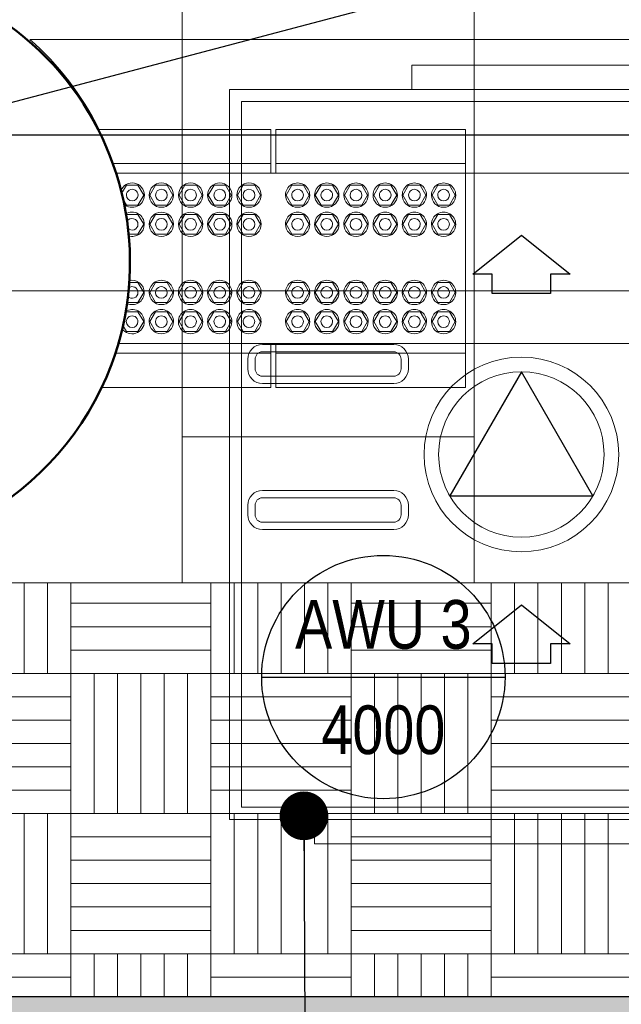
# Model space of a CAD drawing. Header units: millimetres. Extents: x -410 to 72073, y -3152 to 13830.
# Tile 3 of 92: x 471 to 1707, y 184 to 2207. Entities that reach past the tile are written whole.
import ezdxf
from ezdxf.enums import TextEntityAlignment as Align

# ---------------------------------------------------------------- set-up
doc = ezdxf.new("R2010")
doc.units = ezdxf.units.MM
for name, color, linetype, lineweight, true_color in [('A-CEILING-01', 7, 'Continuous', 5, 0xd56ca8), ('A-CEILING-02', 7, 'Continuous', 5, 0xf27172), ('A-CEILING-03', 7, 'Continuous', 5, 0xfecc66), ('ACMV-VENTILATION FAN', 30, 'Continuous', 20, 0xff7f00), ('M-MEP-ELLG-LIGHT', 5, 'Continuous', 15, 0x0000ff)]:
    doc.layers.add(name, color=color, linetype=linetype, lineweight=lineweight, true_color=true_color)
for name, color, linetype, lineweight in [('A-FLOR', 192, 'Continuous', 18), ('A-LIGHT', 1, 'Continuous', 5), ('A-Wall & Column', 2, 'Continuous', 0), ('ND_26_HATCH', 8, 'Continuous', 13), ('Q-SPCQ', 91, 'Continuous', 9), ('S-BEAM', 12, 'Continuous', 9), ('S-COLS', 52, 'Continuous', 9)]:
    doc.layers.add(name, color=color, linetype=linetype, lineweight=lineweight)
for name, color, linetype, true_color in [('ACMV-EQP-DX', 30, 'Continuous', 0xff7f00), ('ACMV-FA-FLOW ARROW', 140, 'Continuous', 0x00bfff), ('Exhaut Hoods', 7, 'Continuous', 0xf26722), ('RCP LAYOUT', 9, 'Continuous', 0x808080)]:
    doc.layers.add(name, color=color, linetype=linetype, true_color=true_color)
doc.layers.add('Legend', color=7, linetype='Continuous')
doc.styles.add('Arial Narrow', font='ARIALN.TTF')
doc.styles.add('Romans', font='Romans.shx')
doc.styles.get("Standard").update_dxf_attribs({"font": 'arial.ttf'})
doc.dimstyles.new('100_Romans_Dot', dxfattribs={"dimtxt": 100, "dimasz": 100, "dimexe": 50, "dimexo": 50, "dimgap": 50, "dimtad": 1, "dimdec": 0, "dimzin": 0, "dimdsep": 46, "dimtxsty": 'Romans', "dimblk": 'DOT', "dimcen": 0.09, "dimclrd": 256, "dimclre": 256, "dimadec": 0, "dimazin": 0, "dimtfac": 1, "dimtdec": 0, "dimtofl": 0, "dimtmove": 0, "dimatfit": 3, "dimldrblk": 'DOT', "dimfxl": 1, "dimtolj": 1, "dimtzin": 0, "dimarcsym": 0})

# ---------------------------------------------------------------- blocks, each defined once
blk = doc.blocks.new('A$C81f607aa')
at = {"layer": 'ND_26_HATCH', "lineweight": -3, "true_color": 0x808080, "transparency": 33554687}
h = blk.add_hatch(color=8, dxfattribs=at)
h.dxf.hatch_style = 1
h.paths.add_polyline_path([(-15000, 13280), (-15200, 13280), (-15200, 0), (-11010, 0), (-11010, 650), (-10810, 650), (-10810, 850), (-11210, 850), (-11210, 200), (-15000, 200), (-15000, 8735.8), (-15000, 8835.8), (-15000, 9585.8), (-15000, 9685.8), (-15000, 10435.8), (-15000, 10535.8), (-15000, 11285.8), (-15000, 11385.8), (-15000, 12135.8), (-15000, 12235.8)])
h.paths.add_polyline_path([(-15200, 11087.2), (-15000, 11087.2), (-15000, 11287.2), (-15200, 11287.2)], flags=17)
h.paths.add_polyline_path([(-15200, 8211.4), (-15000, 8211.4), (-15000, 8411.4), (-15200, 8411.4)], flags=17)
h.paths.add_polyline_path([(-15200, 5830), (-15000, 5830), (-15000, 6030), (-15200, 6030)], flags=17)
h.paths.add_polyline_path([(-15200, 3420), (-15000, 3420), (-15000, 3620), (-15200, 3620)], flags=17)
h.paths.add_polyline_path([(-15200, 0), (-15000, 0), (-15000, 200), (-15200, 200)], flags=17)
h.paths.add_polyline_path([(-13205, 0.3), (-13005, 0.3), (-13005, 200.3), (-13205, 200.3)], flags=16)
h.paths.add_polyline_path([(-11210, 0), (-11010, 0), (-11010, 200), (-11210, 200)], flags=17)
h.paths.add_polyline_path([(-11010, 650), (-10810, 650), (-10810, 850), (-11010, 850)], flags=17)
at = {"layer": 'A-Wall & Column', "color": 8, "lineweight": -3, "true_color": 0x808080}
blk.add_line((-15000, 200), (-11210, 200), dxfattribs=at)
blk = doc.blocks.new('LIGHT-600X600MM')
at = {"color": 0}
blk.add_line((300, 0), (-300, 0), dxfattribs=at)
blk.add_lwpolyline([(-300, 300), (-300, -300), (300, -300), (300, 300)], close=True, dxfattribs=at)
for points in [[(-165, 160), (-165, 140, 0.414214), (-135, 110), (135, 110, 0.414214), (165, 140), (165, 160, 0.414214), (135, 190), (-135, 190, 0.414214)], [(-150, 160), (-150, 140, 0.414214), (-135, 125), (135, 125, 0.414214), (150, 140), (150, 160, 0.414214), (135, 175), (-135, 175, 0.414214)], [(-165, -160), (-165, -140, -0.414214), (-135, -110), (135, -110, -0.414214), (165, -140), (165, -160, -0.414214), (135, -190), (-135, -190, -0.414214)], [(-150, -160), (-150, -140, -0.414214), (-135, -125), (135, -125, -0.414214), (150, -140), (150, -160, -0.414214), (135, -175), (-135, -175, -0.414214)]]:
    blk.add_lwpolyline(points, format="xyb", close=True, dxfattribs=at)
blk.add_attdef('E', text='', height=100).set_placement((400, 250), align=Align.MIDDLE_CENTER)
blk = doc.blocks.new('A$C98a85b24')
at = {"layer": 'M-MEP-ELLG-LIGHT', "color": 8, "true_color": 0x808080}
blk.add_blockref('LIGHT-600X600MM', (-3085, 1350), dxfattribs=at)
blk = doc.blocks.new('A$C9bf954c9')
at = {"layer": 'A-CEILING-02', "true_color": 0x808080}
h = blk.add_hatch(dxfattribs=at)
h.set_pattern_fill('_USER', color=8, scale=600, double=1, pattern_type=0)
h.set_pattern_definition([(0, (9805, 1050), (0, 600), []), (90, (9805, 1050), (-600, 4e-14), [])])
h.paths.add_polyline_path([(200, 1050), (200, 2970), (4245, 2970), (4245, 3620), (5835, 3620), (5835, 2970), (9805, 2970), (9805, 1050)])
at = {"layer": 'A-CEILING-03', "true_color": 0x808080}
h = blk.add_hatch(dxfattribs=at)
h.set_pattern_fill('AR-PARQ1', color=8, scale=24)
h.set_pattern_definition([(90, (0, 0), (-288, 288), [288, -288]), (90, (48, 0), (-288, 288), [288, -288]), (90, (96, 0), (-288, 288), [288, -288]), (90, (144, 0), (-288, 288), [288, -288]), (90, (192, 0), (-288, 288), [288, -288]), (90, (240, 0), (-288, 288), [288, -288]), (90, (288, 0), (-288, 288), [288, -288]), (0, (0, 288), (288, -288), [288, -288]), (0, (0, 336), (288, -288), [288, -288]), (0, (0, 384), (288, -288), [288, -288]), (0, (0, 432), (288, -288), [288, -288]), (0, (0, 480), (288, -288), [288, -288]), (0, (0, 528), (288, -288), [288, -288]), (0, (0, 576), (288, -288), [288, -288])])
h.paths.add_polyline_path([(200, 200), (3990, 200), (3990, 850), (7990, 850), (7990, 200), (9805, 200), (9805, 1050), (200, 1050)])
at = {"layer": 'A-CEILING-01', "color": 8, "true_color": 0x808080}
for points in [[(200, 1050), (200, 2970), (4245, 2970), (4245, 3620), (5835, 3620), (5835, 2970), (9805, 2970), (9805, 1050)], [(200, 200), (3990, 200), (3990, 850), (7990, 850), (7990, 200), (9805, 200), (9805, 1050), (200, 1050)]]:
    blk.add_lwpolyline(points, close=True, dxfattribs=at)
at = {"color": 8, "true_color": 0x808080}
blk.add_blockref('A$C81f607aa', (15200, 0), dxfattribs=at)
at = {"layer": 'A-LIGHT', "color": 8, "true_color": 0x808080}
blk.add_blockref('A$C98a85b24', (4190, 0), dxfattribs=at)
blk = doc.blocks.new('A$C256bf26b')
blk.add_blockref('A$C9bf954c9', (0, 0))
blk = doc.blocks.new('_DOT')
at = {"color": 0, "linetype": 'ByBlock', "lineweight": -2}
blk.add_line((-0.5, 0), (-1, 0), dxfattribs=at)
at = {"color": 0, "linetype": 'ByBlock', "lineweight": -2, "const_width": 0.5}
blk.add_lwpolyline([(-0.25, 0, 1), (0.25, 0, 1)], format="xyb", close=True, dxfattribs=at)
blk = doc.blocks.new('C_Concrete-Circular-Column - 1200mm Dia-V194-RCP-Store 05 at Node L5 Level')
at = {"layer": 'S-COLS', "color": 50, "lineweight": 50}
for start, end in [(98.9508, 180), (180, 302.1681)]:
    blk.add_arc((0, 0), 600, start, end, dxfattribs=at)
blk = doc.blocks.new('Bolt assembly - 111525-V223-RCP-Store 05 at Node L5 Level')
at = {"layer": 'Q-SPCQ', "color": 7}
for p, q in [((-520719.1, 144008.4), (-520716.4, 144013)), ((-520716.4, 144013), (-520692.7, 144013)), ((-520692.7, 144013), (-520680.9, 143992.5)), ((-520680.9, 143992.5), (-520692.7, 143972)), ((-520716.4, 143972), (-520723.6, 143984.4)), ((-520692.7, 143972), (-520716.4, 143972))]:
    blk.add_line(p, q, dxfattribs=at)
for radius, start, end in [(25, 359.9959, 123.1694), (25, 214.259, 359.9959), (12, 359.9959, 179.9959), (12, 179.9959, 359.9959)]:
    blk.add_arc((-520704.6, 143992.5), radius, start, end, dxfattribs=at)
blk = doc.blocks.new('Bolt assembly - 111525-V224-RCP-Store 05 at Node L5 Level')
at = {"layer": 'Q-SPCQ', "color": 7}
for p, q in [((-520668.2, 143992.5), (-520656.4, 144013)), ((-520656.4, 144013), (-520632.7, 144013)), ((-520632.7, 144013), (-520620.9, 143992.5)), ((-520656.4, 143972), (-520668.2, 143992.5)), ((-520620.9, 143992.5), (-520632.7, 143972)), ((-520632.7, 143972), (-520656.4, 143972))]:
    blk.add_line(p, q, dxfattribs=at)
for radius, start, end in [(25, 359.9959, 179.9959), (25, 179.9959, 359.9959), (12, 359.9959, 179.9959), (12, 179.9959, 359.9959)]:
    blk.add_arc((-520644.6, 143992.5), radius, start, end, dxfattribs=at)
blk = doc.blocks.new('Bolt assembly - 111525-V225-RCP-Store 05 at Node L5 Level')
at = {"layer": 'Q-SPCQ', "color": 7}
for p, q in [((-520710.7, 144073), (-520692.7, 144073)), ((-520692.7, 144073), (-520680.9, 144052.5)), ((-520680.9, 144052.5), (-520692.7, 144032)), ((-520692.7, 144032), (-520715, 144032))]:
    blk.add_line(p, q, dxfattribs=at)
for radius, start, end in [(25, 359.9959, 103.8144), (25, 244.5901, 359.9959), (12, 220.5512, 359.9959), (12, 359.9959, 127.0288)]:
    blk.add_arc((-520704.6, 144052.5), radius, start, end, dxfattribs=at)
blk = doc.blocks.new('Bolt assembly - 111473-V226-RCP-Store 05 at Node L5 Level')
at = {"layer": 'Q-SPCQ', "color": 7}
for p, q in [((-520717.3, 144211.5), (-520716.4, 144213)), ((-520716.4, 144213), (-520692.7, 144213)), ((-520692.7, 144213), (-520680.9, 144192.5)), ((-520680.9, 144192.5), (-520692.7, 144172)), ((-520692.7, 144172), (-520712.2, 144172))]:
    blk.add_line(p, q, dxfattribs=at)
for radius, start, end in [(25, 359.9961, 121.7218), (12, 359.9961, 149.9961), (12, 221.1386, 359.9961), (25, 252.9621, 359.9961)]:
    blk.add_arc((-520704.6, 144192.5), radius, start, end, dxfattribs=at)
blk = doc.blocks.new('Bolt assembly - 111473-V200-RCP-Store 05 at Node L5 Level')
at = {"layer": 'Q-SPCQ', "color": 7}
for p, q in [((-521200.1, 150968.9), (-521179.6, 150980.7)), ((-521179.6, 150980.7), (-521159.1, 150968.9)), ((-521200.1, 150945.2), (-521200.1, 150968.9)), ((-521159.1, 150968.9), (-521159.1, 150945.2)), ((-521179.6, 150933.4), (-521200.1, 150945.2)), ((-521159.1, 150945.2), (-521179.6, 150933.4))]:
    blk.add_line(p, q, dxfattribs=at)
for radius, start, end in [(25, 89.9961, 269.9961), (25, 269.9961, 89.9961), (12, 89.9961, 269.9961), (12, 269.9961, 89.9961)]:
    blk.add_arc((-521179.6, 150957), radius, start, end, dxfattribs=at)
blk = doc.blocks.new('Bolt assembly - 111473-V227-RCP-Store 05 at Node L5 Level')
at = {"layer": 'Q-SPCQ', "color": 7}
for p, q in [((-520726.3, 144255.9), (-520716.4, 144273)), ((-520716.4, 144273), (-520692.7, 144273)), ((-520692.7, 144273), (-520680.9, 144252.5)), ((-520716.4, 144232), (-520723.2, 144243.8)), ((-520680.9, 144252.5), (-520692.7, 144232)), ((-520692.7, 144232), (-520716.4, 144232))]:
    blk.add_line(p, q, dxfattribs=at)
for radius, start, end in [(25, 359.9961, 158.8226), (12, 359.9961, 179.9961), (25, 227.7106, 359.9961), (12, 179.9961, 359.9961)]:
    blk.add_arc((-520704.5, 144252.5), radius, start, end, dxfattribs=at)
blk = doc.blocks.new('Bolt assembly - 111417-2024262-RCP-Store 05 at Node L5 Level')
at = {"layer": 'Q-SPCQ', "color": 7}
for p, q in [((-521200.5, 145379.9), (-521180, 145391.7)), ((-521180, 145391.7), (-521159.5, 145379.9)), ((-521200.5, 145356.2), (-521200.5, 145379.9)), ((-521159.5, 145379.9), (-521159.5, 145356.2)), ((-521180, 145344.4), (-521200.5, 145356.2)), ((-521159.5, 145356.2), (-521180, 145344.4))]:
    blk.add_line(p, q, dxfattribs=at)
for radius, start, end in [(25, 89.9961, 269.9961), (25, 269.9961, 89.9961), (12, 89.9961, 269.9961), (12, 269.9961, 89.9961)]:
    blk.add_arc((-521180, 145368), radius, start, end, dxfattribs=at)
blk = doc.blocks.new('Family - 111525-V228-RCP-Store 05 at Node L5 Level')
at = {"layer": 'Q-SPCQ', "color": 7}
for p, q in [((-520719.1, 144008.4), (-520716.4, 144013)), ((-520716.4, 144013), (-520692.7, 144013)), ((-520692.7, 144013), (-520680.9, 143992.5)), ((-520680.9, 143992.5), (-520692.7, 143972)), ((-520716.4, 143972), (-520723.6, 143984.4)), ((-520692.7, 143972), (-520716.4, 143972))]:
    blk.add_line(p, q, dxfattribs=at)
for radius, start, end in [(25, 359.9959, 123.1694), (25, 214.259, 359.9959), (12, 359.9959, 179.9959), (12, 179.9959, 359.9959)]:
    blk.add_arc((-520704.6, 143992.5), radius, start, end, dxfattribs=at)
blk = doc.blocks.new('Family - 111525-V229-RCP-Store 05 at Node L5 Level')
at = {"layer": 'Q-SPCQ', "color": 7}
for p, q in [((-520668.2, 143992.5), (-520656.4, 144013)), ((-520656.4, 144013), (-520632.7, 144013)), ((-520632.7, 144013), (-520620.9, 143992.5)), ((-520656.4, 143972), (-520668.2, 143992.5)), ((-520620.9, 143992.5), (-520632.7, 143972)), ((-520632.7, 143972), (-520656.4, 143972))]:
    blk.add_line(p, q, dxfattribs=at)
for radius, start, end in [(25, 359.9959, 179.9959), (25, 179.9959, 359.9959), (12, 359.9959, 179.9959), (12, 179.9959, 359.9959)]:
    blk.add_arc((-520644.6, 143992.5), radius, start, end, dxfattribs=at)
blk = doc.blocks.new('Family - 111525-V230-RCP-Store 05 at Node L5 Level')
at = {"layer": 'Q-SPCQ', "color": 7}
for p, q in [((-520710.7, 144073), (-520692.7, 144073)), ((-520692.7, 144073), (-520680.9, 144052.5)), ((-520680.9, 144052.5), (-520692.7, 144032)), ((-520692.7, 144032), (-520715, 144032))]:
    blk.add_line(p, q, dxfattribs=at)
for radius, start, end in [(25, 359.9959, 103.8144), (25, 244.5901, 359.9959), (12, 220.5512, 359.9959), (12, 359.9959, 127.0288)]:
    blk.add_arc((-520704.6, 144052.5), radius, start, end, dxfattribs=at)
blk = doc.blocks.new('Family - 111473-V231-RCP-Store 05 at Node L5 Level')
at = {"layer": 'Q-SPCQ', "color": 7}
for p, q in [((-520717.3, 144211.5), (-520716.4, 144213)), ((-520716.4, 144213), (-520692.7, 144213)), ((-520692.7, 144213), (-520680.9, 144192.5)), ((-520680.9, 144192.5), (-520692.7, 144172)), ((-520692.7, 144172), (-520712.2, 144172))]:
    blk.add_line(p, q, dxfattribs=at)
for radius, start, end in [(25, 359.9961, 121.7218), (12, 359.9961, 149.9961), (12, 221.1386, 359.9961), (25, 252.9621, 359.9961)]:
    blk.add_arc((-520704.6, 144192.5), radius, start, end, dxfattribs=at)
blk = doc.blocks.new('Family - 111473-V204-RCP-Store 05 at Node L5 Level')
at = {"layer": 'Q-SPCQ', "color": 7}
for p, q in [((-521200.1, 150968.9), (-521179.6, 150980.7)), ((-521179.6, 150980.7), (-521159.1, 150968.9)), ((-521200.1, 150945.2), (-521200.1, 150968.9)), ((-521159.1, 150968.9), (-521159.1, 150945.2)), ((-521179.6, 150933.4), (-521200.1, 150945.2)), ((-521159.1, 150945.2), (-521179.6, 150933.4))]:
    blk.add_line(p, q, dxfattribs=at)
for radius, start, end in [(25, 89.9961, 269.9961), (25, 269.9961, 89.9961), (12, 89.9961, 269.9961), (12, 269.9961, 89.9961)]:
    blk.add_arc((-521179.6, 150957), radius, start, end, dxfattribs=at)
blk = doc.blocks.new('Family - 111473-V232-RCP-Store 05 at Node L5 Level')
at = {"layer": 'Q-SPCQ', "color": 7}
for p, q in [((-520726.3, 144255.9), (-520716.4, 144273)), ((-520716.4, 144273), (-520692.7, 144273)), ((-520692.7, 144273), (-520680.9, 144252.5)), ((-520716.4, 144232), (-520723.2, 144243.8)), ((-520680.9, 144252.5), (-520692.7, 144232)), ((-520692.7, 144232), (-520716.4, 144232))]:
    blk.add_line(p, q, dxfattribs=at)
for radius, start, end in [(25, 359.9961, 158.8226), (12, 359.9961, 179.9961), (25, 227.7106, 359.9961), (12, 179.9961, 359.9961)]:
    blk.add_arc((-520704.5, 144252.5), radius, start, end, dxfattribs=at)
blk = doc.blocks.new('Family - 111417-2024262-RCP-Store 05 at Node L5 Level')
at = {"layer": 'Q-SPCQ', "color": 7}
for p, q in [((-521200.5, 145379.9), (-521180, 145391.7)), ((-521180, 145391.7), (-521159.5, 145379.9)), ((-521200.5, 145356.2), (-521200.5, 145379.9)), ((-521159.5, 145379.9), (-521159.5, 145356.2)), ((-521180, 145344.4), (-521200.5, 145356.2)), ((-521159.5, 145356.2), (-521180, 145344.4))]:
    blk.add_line(p, q, dxfattribs=at)
for radius, start, end in [(25, 89.9961, 269.9961), (25, 269.9961, 89.9961), (12, 89.9961, 269.9961), (12, 269.9961, 89.9961)]:
    blk.add_arc((-521180, 145368), radius, start, end, dxfattribs=at)
blk = doc.blocks.new('DIAL-LT-NDE-ZZ-M3-S-201_rvt-6-RCP-Store 05 at Node L5 Level')
at = {"layer": 'A-FLOR', "color": 10}
blk.add_line((-520914.5, 144572.5), (-518372, 144572.3), dxfattribs=at)
blk.add_arc((-521310.5, 144121.7), 600, 26.3138, 48.7022, dxfattribs=at)
at = {"layer": 'Q-SPCQ', "color": 7}
for p, q in [((-520775, 144387.5), (-520419.5, 144387.5)), ((-520775, 144387.5), (-520419.5, 144387.5)), ((-520419.5, 144387.5), (-520419.5, 144317.5)), ((-520419.5, 144387.5), (-520419.5, 144317.5)), ((-520409.5, 144317.5), (-520409.5, 144387.5)), ((-520409.5, 144387.5), (-520019.5, 144387.5)), ((-520409.5, 144317.5), (-520409.5, 144387.5)), ((-520409.5, 144387.5), (-520019.5, 144387.5)), ((-520019.5, 144387.5), (-520019.5, 144317.5)), ((-520019.5, 144387.5), (-520019.5, 144317.5)), ((-520744.5, 144317.5), (-520419.5, 144317.5)), ((-520744.5, 144317.5), (-520419.5, 144317.5)), ((-520419.5, 144317.5), (-520419.5, 144297.5)), ((-520419.5, 144317.5), (-520419.5, 144297.5)), ((-520409.5, 144297.5), (-520409.5, 144317.5)), ((-520409.5, 144317.5), (-520019.5, 144317.5)), ((-520409.5, 144297.5), (-520409.5, 144317.5)), ((-520409.5, 144317.5), (-520019.5, 144317.5)), ((-520019.5, 144317.5), (-520019.5, 144297.5)), ((-520019.5, 144317.5), (-520019.5, 144297.5)), ((-520737.9, 144297.5), (-520019.5, 144297.5)), ((-520737.9, 144297.5), (-520019.5, 144297.5)), ((-520019.5, 144297.5), (-520019.6, 143947.5)), ((-520019.5, 144297.5), (-520019.6, 143947.5)), ((-520019.6, 143947.5), (-520733.1, 143947.5)), ((-520019.6, 143947.5), (-520733.1, 143947.5)), ((-520419.6, 143947.5), (-520419.6, 143927.5)), ((-520419.6, 143947.5), (-520419.6, 143927.5)), ((-520409.6, 143927.5), (-520409.6, 143947.5)), ((-520409.6, 143927.5), (-520409.6, 143947.5)), ((-520019.6, 143947.5), (-520019.6, 143927.5)), ((-520019.6, 143947.5), (-520019.6, 143927.5)), ((-520419.6, 143927.5), (-520739.6, 143927.5)), ((-520419.6, 143927.5), (-520739.6, 143927.5)), ((-520419.6, 143927.5), (-520419.6, 143857.5)), ((-520419.6, 143927.5), (-520419.6, 143857.5)), ((-520409.6, 143857.5), (-520409.6, 143927.5)), ((-520019.6, 143927.5), (-520409.6, 143927.5)), ((-520409.6, 143857.5), (-520409.6, 143927.5)), ((-520019.6, 143927.5), (-520409.6, 143927.5)), ((-520019.6, 143927.5), (-520019.6, 143857.5)), ((-520019.6, 143927.5), (-520019.6, 143857.5)), ((-520419.6, 143857.5), (-520767.4, 143857.5)), ((-520419.6, 143857.5), (-520767.4, 143857.5)), ((-520019.6, 143857.5), (-520409.6, 143857.5)), ((-520019.6, 143857.5), (-520409.6, 143857.5))]:
    blk.add_line(p, q, dxfattribs=at)
at = {"layer": 'S-BEAM', "color": 7}
for p, q in [((-520019.5, 144297.5), (-515474.7, 144297.1)), ((-520019.5, 144297.5), (-515474.7, 144297.1)), ((-518392.1, 143947.3), (-520019.6, 143947.5)), ((-518392.1, 143947.3), (-520019.6, 143947.5))]:
    blk.add_line(p, q, dxfattribs=at)
at = {"lineweight": 9}
for name, p, rotation in [('C_Concrete-Circular-Column - 1200mm Dia-V194-RCP-Store 05 at Node L5 Level', (-521309.1, 144115), 159.4400489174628), ('Bolt assembly - 111473-V200-RCP-Store 05 at Node L5 Level', (-369687.5, 665432.1), 90.00000063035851), ('Family - 111473-V204-RCP-Store 05 at Node L5 Level', (-369687.5, 665432.1), 90.00000063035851), ('Bolt assembly - 111473-V200-RCP-Store 05 at Node L5 Level', (-369627.5, 665432.1), 90.00000063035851), ('Family - 111473-V204-RCP-Store 05 at Node L5 Level', (-369627.5, 665432.1), 90.00000063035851), ('Bolt assembly - 111473-V200-RCP-Store 05 at Node L5 Level', (-369567.5, 665432.1), 90.00000063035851), ('Family - 111473-V204-RCP-Store 05 at Node L5 Level', (-369567.5, 665432.1), 90.00000063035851), ('Bolt assembly - 111473-V200-RCP-Store 05 at Node L5 Level', (-369507.5, 665432.1), 90.00000063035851), ('Family - 111473-V204-RCP-Store 05 at Node L5 Level', (-369507.5, 665432.1), 90.00000063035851), ('Bolt assembly - 111417-2024262-RCP-Store 05 at Node L5 Level', (-665732.6, -376927.5), 269.9999995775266), ('Family - 111417-2024262-RCP-Store 05 at Node L5 Level', (-665732.6, -376927.5), 269.9999995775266), ('Bolt assembly - 111417-2024262-RCP-Store 05 at Node L5 Level', (-665672.6, -376927.5), 269.9999995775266), ('Family - 111417-2024262-RCP-Store 05 at Node L5 Level', (-665672.6, -376927.5), 269.9999995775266), ('Bolt assembly - 111417-2024262-RCP-Store 05 at Node L5 Level', (-665612.6, -376927.5), 269.9999995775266), ('Family - 111417-2024262-RCP-Store 05 at Node L5 Level', (-665612.6, -376927.5), 269.9999995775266), ('Bolt assembly - 111417-2024262-RCP-Store 05 at Node L5 Level', (-665552.6, -376927.5), 269.9999995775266), ('Family - 111417-2024262-RCP-Store 05 at Node L5 Level', (-665552.6, -376927.5), 269.9999995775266), ('Bolt assembly - 111417-2024262-RCP-Store 05 at Node L5 Level', (-665492.6, -376927.5), 269.9999995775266), ('Family - 111417-2024262-RCP-Store 05 at Node L5 Level', (-665492.6, -376927.5), 269.9999995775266), ('Bolt assembly - 111417-2024262-RCP-Store 05 at Node L5 Level', (-665432.6, -376927.5), 269.9999995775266), ('Family - 111417-2024262-RCP-Store 05 at Node L5 Level', (-665432.6, -376927.5), 269.9999995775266), ('Bolt assembly - 111473-V200-RCP-Store 05 at Node L5 Level', (-369687.5, 665372.1), 90.00000063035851), ('Family - 111473-V204-RCP-Store 05 at Node L5 Level', (-369687.5, 665372.1), 90.00000063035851), ('Bolt assembly - 111473-V200-RCP-Store 05 at Node L5 Level', (-369627.5, 665372.1), 90.00000063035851), ('Family - 111473-V204-RCP-Store 05 at Node L5 Level', (-369627.5, 665372.1), 90.00000063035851), ('Bolt assembly - 111473-V200-RCP-Store 05 at Node L5 Level', (-369567.5, 665372.1), 90.00000063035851), ('Family - 111473-V204-RCP-Store 05 at Node L5 Level', (-369567.5, 665372.1), 90.00000063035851), ('Bolt assembly - 111473-V200-RCP-Store 05 at Node L5 Level', (-369507.5, 665372.1), 90.00000063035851), ('Family - 111473-V204-RCP-Store 05 at Node L5 Level', (-369507.5, 665372.1), 90.00000063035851), ('Bolt assembly - 111417-2024262-RCP-Store 05 at Node L5 Level', (-665732.6, -376987.5), 269.9999995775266), ('Family - 111417-2024262-RCP-Store 05 at Node L5 Level', (-665732.6, -376987.5), 269.9999995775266), ('Bolt assembly - 111417-2024262-RCP-Store 05 at Node L5 Level', (-665672.6, -376987.5), 269.9999995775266), ('Family - 111417-2024262-RCP-Store 05 at Node L5 Level', (-665672.6, -376987.5), 269.9999995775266), ('Bolt assembly - 111417-2024262-RCP-Store 05 at Node L5 Level', (-665612.6, -376987.5), 269.9999995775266), ('Family - 111417-2024262-RCP-Store 05 at Node L5 Level', (-665612.6, -376987.5), 269.9999995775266), ('Bolt assembly - 111417-2024262-RCP-Store 05 at Node L5 Level', (-665552.6, -376987.5), 269.9999995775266), ('Family - 111417-2024262-RCP-Store 05 at Node L5 Level', (-665552.6, -376987.5), 269.9999995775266), ('Bolt assembly - 111417-2024262-RCP-Store 05 at Node L5 Level', (-665492.6, -376987.5), 269.9999995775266), ('Family - 111417-2024262-RCP-Store 05 at Node L5 Level', (-665492.6, -376987.5), 269.9999995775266), ('Bolt assembly - 111417-2024262-RCP-Store 05 at Node L5 Level', (-665432.6, -376987.5), 269.9999995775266), ('Family - 111417-2024262-RCP-Store 05 at Node L5 Level', (-665432.6, -376987.5), 269.9999995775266), ('Bolt assembly - 111417-2024262-RCP-Store 05 at Node L5 Level', (-665732.6, -377127.5), 269.9999995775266), ('Family - 111417-2024262-RCP-Store 05 at Node L5 Level', (-665732.6, -377127.5), 269.9999995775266), ('Bolt assembly - 111417-2024262-RCP-Store 05 at Node L5 Level', (-665672.6, -377127.5), 269.9999995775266), ('Family - 111417-2024262-RCP-Store 05 at Node L5 Level', (-665672.6, -377127.5), 269.9999995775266), ('Bolt assembly - 111417-2024262-RCP-Store 05 at Node L5 Level', (-665612.6, -377127.5), 269.9999995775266), ('Family - 111417-2024262-RCP-Store 05 at Node L5 Level', (-665612.6, -377127.5), 269.9999995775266), ('Bolt assembly - 111417-2024262-RCP-Store 05 at Node L5 Level', (-665552.6, -377127.5), 269.9999995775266), ('Family - 111417-2024262-RCP-Store 05 at Node L5 Level', (-665552.6, -377127.5), 269.9999995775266), ('Bolt assembly - 111417-2024262-RCP-Store 05 at Node L5 Level', (-665492.6, -377127.5), 269.9999995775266), ('Family - 111417-2024262-RCP-Store 05 at Node L5 Level', (-665492.6, -377127.5), 269.9999995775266), ('Bolt assembly - 111417-2024262-RCP-Store 05 at Node L5 Level', (-665432.6, -377127.5), 269.9999995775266), ('Family - 111417-2024262-RCP-Store 05 at Node L5 Level', (-665432.6, -377127.5), 269.9999995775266), ('Bolt assembly - 111417-2024262-RCP-Store 05 at Node L5 Level', (-665732.6, -377187.5), 269.9999995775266), ('Family - 111417-2024262-RCP-Store 05 at Node L5 Level', (-665732.6, -377187.5), 269.9999995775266), ('Bolt assembly - 111417-2024262-RCP-Store 05 at Node L5 Level', (-665672.6, -377187.5), 269.9999995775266), ('Family - 111417-2024262-RCP-Store 05 at Node L5 Level', (-665672.6, -377187.5), 269.9999995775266), ('Bolt assembly - 111417-2024262-RCP-Store 05 at Node L5 Level', (-665612.6, -377187.5), 269.9999995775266), ('Family - 111417-2024262-RCP-Store 05 at Node L5 Level', (-665612.6, -377187.5), 269.9999995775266), ('Bolt assembly - 111417-2024262-RCP-Store 05 at Node L5 Level', (-665552.6, -377187.5), 269.9999995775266), ('Family - 111417-2024262-RCP-Store 05 at Node L5 Level', (-665552.6, -377187.5), 269.9999995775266), ('Bolt assembly - 111417-2024262-RCP-Store 05 at Node L5 Level', (-665492.6, -377187.5), 269.9999995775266), ('Family - 111417-2024262-RCP-Store 05 at Node L5 Level', (-665492.6, -377187.5), 269.9999995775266), ('Bolt assembly - 111417-2024262-RCP-Store 05 at Node L5 Level', (-665432.6, -377187.5), 269.9999995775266), ('Family - 111417-2024262-RCP-Store 05 at Node L5 Level', (-665432.6, -377187.5), 269.9999995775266)]:
    blk.add_blockref(name, p, dxfattribs=dict(at, rotation=rotation))
for name, p in [('Bolt assembly - 111473-V227-RCP-Store 05 at Node L5 Level', (0, 0)), ('Family - 111473-V232-RCP-Store 05 at Node L5 Level', (0, 0)), ('Bolt assembly - 111473-V226-RCP-Store 05 at Node L5 Level', (0, 0)), ('Family - 111473-V231-RCP-Store 05 at Node L5 Level', (0, 0)), ('Bolt assembly - 111525-V225-RCP-Store 05 at Node L5 Level', (0, 0)), ('Family - 111525-V230-RCP-Store 05 at Node L5 Level', (0, 0)), ('Bolt assembly - 111525-V224-RCP-Store 05 at Node L5 Level', (0, 60)), ('Family - 111525-V229-RCP-Store 05 at Node L5 Level', (0, 60)), ('Bolt assembly - 111525-V224-RCP-Store 05 at Node L5 Level', (60, 60)), ('Family - 111525-V229-RCP-Store 05 at Node L5 Level', (60, 60)), ('Bolt assembly - 111525-V224-RCP-Store 05 at Node L5 Level', (120, 60)), ('Family - 111525-V229-RCP-Store 05 at Node L5 Level', (120, 60)), ('Bolt assembly - 111525-V224-RCP-Store 05 at Node L5 Level', (180, 60)), ('Family - 111525-V229-RCP-Store 05 at Node L5 Level', (180, 60)), ('Bolt assembly - 111525-V223-RCP-Store 05 at Node L5 Level', (0, 0)), ('Family - 111525-V228-RCP-Store 05 at Node L5 Level', (0, 0)), ('Bolt assembly - 111525-V224-RCP-Store 05 at Node L5 Level', (0, 0)), ('Family - 111525-V229-RCP-Store 05 at Node L5 Level', (0, 0)), ('Bolt assembly - 111525-V224-RCP-Store 05 at Node L5 Level', (60, 0)), ('Family - 111525-V229-RCP-Store 05 at Node L5 Level', (60, 0)), ('Bolt assembly - 111525-V224-RCP-Store 05 at Node L5 Level', (120, 0)), ('Family - 111525-V229-RCP-Store 05 at Node L5 Level', (120, 0)), ('Bolt assembly - 111525-V224-RCP-Store 05 at Node L5 Level', (180, 0)), ('Family - 111525-V229-RCP-Store 05 at Node L5 Level', (180, 0))]:
    blk.add_blockref(name, p, dxfattribs=at)
blk = doc.blocks.new('A$Cbdc54e46')
at = {"color": 100, "lineweight": 5}
blk.add_blockref('DIAL-LT-NDE-ZZ-M3-S-201_rvt-6-RCP-Store 05 at Node L5 Level', (503706.9, -156235.5), dxfattribs=at)
blk = doc.blocks.new('A$Cf662d679')
blk.add_blockref('A$Cbdc54e46', (0, 0))
blk = doc.blocks.new('A$C526f7b77')
at = {"layer": 'Exhaut Hoods', "linetype": 'Continuous', "ltscale": 750}
blk.add_lwpolyline([(-3990, 2970), (-200, 2970), (-200, 1970.1), (-3990, 1970.1)], close=True, dxfattribs=at)
at = {"layer": 'Exhaut Hoods'}
blk.add_lwpolyline([(-200, 2970), (-3990, 1970.1)], dxfattribs=at)
blk = doc.blocks.new('A$C2617b6fa')
at = {"layer": 'Exhaut Hoods'}
blk.add_blockref('A$C526f7b77', (-11010, 0), dxfattribs=at)
blk = doc.blocks.new('WAVES AWU - 4000 CFM')
at = {"layer": 'ACMV-FA-FLOW ARROW'}
for points in [[(0, 1250.8), (100, 1170.8), (60, 1170.8), (60, 1130.8), (-60, 1130.8), (-60, 1170.8), (-100, 1170.8), (0, 1250.8)], [(0, 490.8), (100, 410.8), (60, 410.8), (60, 370.8), (-60, 370.8), (-60, 410.8), (-100, 410.8), (0, 490.8)]]:
    blk.add_lwpolyline(points, dxfattribs=at)
blk.add_lwpolyline([(0, 970), (-147.2, 715), (147.2, 715)], close=True, dxfattribs=at)
at = {"layer": 'ACMV-VENTILATION FAN'}
for points in [[(-225, 1550), (225, 1550), (225, 1600), (-225, 1600)], [(-600, 1550), (600, 1550), (600, 50), (-600, 50)], [(-575, 1525), (575, 1525), (575, 75), (-575, 75)], [(-425, 50), (425, 50), (425, 0), (-425, 0)]]:
    blk.add_lwpolyline(points, close=True, dxfattribs=at)
for radius in [200, 170]:
    blk.add_circle((0, 800), radius, dxfattribs=at)
blk = doc.blocks.new('A$C0441c743')
blk.add_blockref('WAVES AWU - 4000 CFM', (-13697.9, 514.1))
blk = doc.blocks.new('EQP TAG')
at = {"layer": 'Legend'}
blk.add_line((-250, 0), (250, 0), dxfattribs=at)
blk.add_circle((0, 0), 250, dxfattribs=at)
at = {"layer": 'Legend', "style": 'Arial Narrow'}
for tag, p in [('EQP_TAG', (0, 108.3)), ('CFM', (0, -108.3))]:
    blk.add_attdef(tag, text='', height=100, dxfattribs=at).set_placement(p, align=Align.MIDDLE_CENTER)

msp = doc.modelspace()

# ---------------------------------------------------------------- block references
for name, p in [('A$Cf662d679', (17700, 13830)), ('A$C2617b6fa', (15200, 0)), ('A$C0441c743', (15200, 0))]:
    msp.add_blockref(name, p)
at = {"layer": 'ACMV-EQP-DX'}
msp.add_blockref('EQP TAG', (1218.5, 856.7), dxfattribs=at).add_auto_attribs({'EQP_TAG': 'AWU 3', 'CFM': '4000'})
at = {"layer": 'RCP LAYOUT'}
msp.add_blockref('A$C256bf26b', (0, 0), dxfattribs=at)

# ---------------------------------------------------------------- leaders
msp.add_leader([(1055.3, 571.6), (1061.9, -850.8), (1824, -850.8)], dimstyle='100_Romans_Dot', override={"dimtad": 0})

doc.saveas('drawing.dxf')
